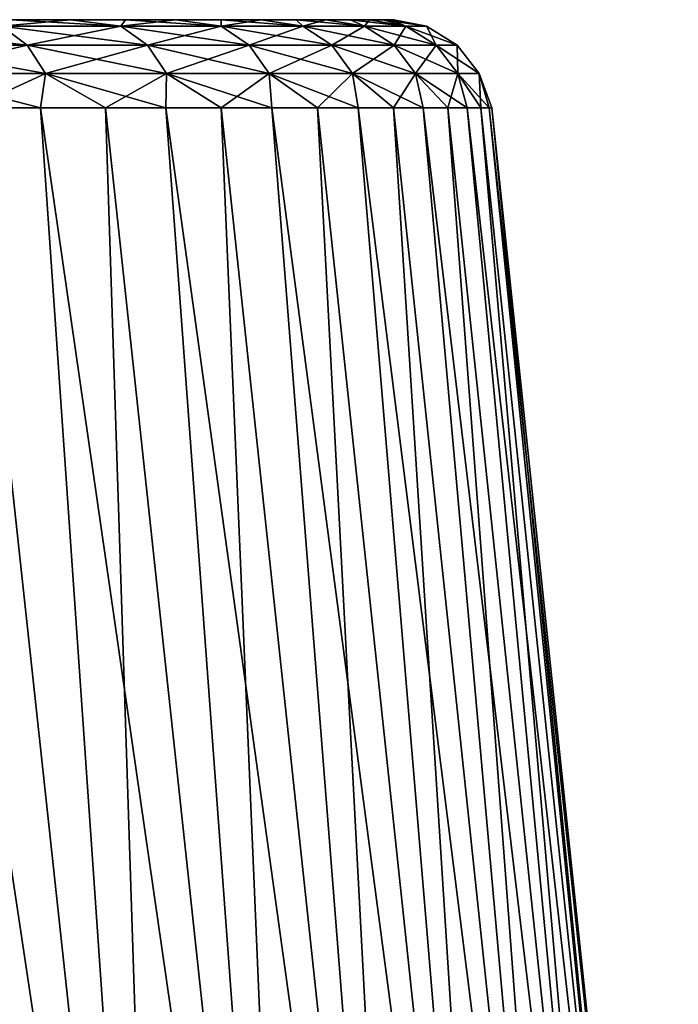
# Model space of a CAD drawing. Header units: millimetres. Extents: x -682 to 137, y -14 to 967.
# Tile 236 of 256: x 103 to 137, y 50 to 100. Entities that reach past the tile are written whole.
import ezdxf

# ---------------------------------------------------------------- set-up
doc = ezdxf.new("R2010")
doc.units = ezdxf.units.MM
doc.header["$LTSCALE"] = 65.185185
for name, color, linetype in [('4032', 7, 'CONTINUOUS'), ('4034', 7, 'CONTINUOUS'), ('4035', 7, 'CONTINUOUS'), ('4036', 7, 'CONTINUOUS')]:
    doc.layers.add(name, color=color, linetype=linetype)

msp = doc.modelspace()

# ---------------------------------------------------------------- linework, layer by layer
at = {"layer": '4032', "color": 7, "linetype": 'CONTINUOUS', "true_color": 0xa2afbf}
for points in [[(-121.232, 100, -17.493), (-54, 100, -17.493), (120.272, 100, -23.188), (-121.232, 100, -17.493)], [(-120.265, 100, -23.233), (-121.232, 100, -17.493), (120.272, 100, -23.188), (-120.265, 100, -23.233)], [(120.272, 100, 23.188), (-54, 100, 17.493), (-120.265, 100, 23.233), (120.272, 100, 23.188)], [(-119.03, 100, -28.902), (-120.265, 100, -23.233), (119.036, 100, -28.873), (-119.03, 100, -28.902)], [(119.036, 100, -28.873), (-120.265, 100, -23.233), (120.272, 100, -23.188), (119.036, 100, -28.873)], [(119.036, 100, 28.873), (120.272, 100, 23.188), (-120.265, 100, 23.233), (119.036, 100, 28.873)], [(-119.03, 100, 28.902), (119.036, 100, 28.873), (-120.265, 100, 23.233), (-119.03, 100, 28.902)], [(-117.529, 100, -34.5), (-119.03, 100, -28.902), (117.525, 100, -34.508), (-117.529, 100, -34.5)], [(117.525, 100, -34.508), (-119.03, 100, -28.902), (119.036, 100, -28.873), (117.525, 100, -34.508)], [(-117.529, 100, 34.5), (119.036, 100, 28.873), (-119.03, 100, 28.902), (-117.529, 100, 34.5)], [(-115.755, 100, -40.042), (-117.529, 100, -34.5), (117.525, 100, -34.508), (-115.755, 100, -40.042)], [(117.525, 100, 34.508), (119.036, 100, 28.873), (-117.529, 100, 34.5), (117.525, 100, 34.508)], [(-115.755, 100, 40.042), (117.525, 100, 34.508), (-117.529, 100, 34.5), (-115.755, 100, 40.042)], [(-113.713, 100, -45.519), (-115.755, 100, -40.042), (115.748, 100, -40.069), (-113.713, 100, -45.519)], [(115.748, 100, -40.069), (-115.755, 100, -40.042), (117.525, 100, -34.508), (115.748, 100, -40.069)], [(115.748, 100, 40.069), (117.525, 100, 34.508), (-115.755, 100, 40.042), (115.748, 100, 40.069)], [(-113.713, 100, 45.519), (115.748, 100, 40.069), (-115.755, 100, 40.042), (-113.713, 100, 45.519)], [(-111.419, 100, -50.883), (-113.713, 100, -45.519), (111.418, 100, -50.882), (-111.419, 100, -50.883)], [(111.418, 100, -50.882), (-113.713, 100, -45.519), (113.715, 100, -45.521), (111.418, 100, -50.882)], [(113.715, 100, -45.521), (-113.713, 100, -45.519), (115.748, 100, -40.069), (113.715, 100, -45.521)], [(113.715, 100, 45.521), (115.748, 100, 40.069), (-113.713, 100, 45.519), (113.715, 100, 45.521)], [(-111.419, 100, 50.883), (113.715, 100, 45.521), (-113.713, 100, 45.519), (-111.419, 100, 50.883)], [(-108.875, 100, -56.119), (-111.419, 100, -50.883), (108.867, 100, -56.134), (-108.875, 100, -56.119)], [(108.867, 100, -56.134), (-111.419, 100, -50.883), (111.418, 100, -50.882), (108.867, 100, -56.134)], [(111.418, 100, 50.882), (113.715, 100, 45.521), (-111.419, 100, 50.883), (111.418, 100, 50.882)], [(-108.875, 100, 56.119), (111.418, 100, 50.882), (-111.419, 100, 50.883), (-108.875, 100, 56.119)], [(-106.078, 100, -61.241), (-108.875, 100, -56.119), (108.867, 100, -56.134), (-106.078, 100, -61.241)], [(108.867, 100, 56.134), (111.418, 100, 50.882), (-108.875, 100, 56.119), (108.867, 100, 56.134)], [(-106.078, 100, 61.241), (108.867, 100, 56.134), (-108.875, 100, 56.119), (-106.078, 100, 61.241)], [(-103.045, 100, -66.219), (-106.078, 100, -61.241), (106.078, 100, -61.242), (-103.045, 100, -66.219)], [(106.078, 100, -61.242), (-106.078, 100, -61.241), (108.867, 100, -56.134), (106.078, 100, -61.242)], [(106.078, 100, 61.242), (108.867, 100, 56.134), (-106.078, 100, 61.241), (106.078, 100, 61.242)], [(-103.045, 100, 66.219), (106.078, 100, 61.242), (-106.078, 100, 61.241), (-103.045, 100, 66.219)], [(103.043, 100, -66.22), (-103.045, 100, -66.219), (106.078, 100, -61.242), (103.043, 100, -66.22)], [(103.043, 100, 66.22), (106.078, 100, 61.242), (-103.045, 100, 66.219), (103.043, 100, 66.22)], [(-51.812, 100, 17.469), (-54, 100, 17.493), (121.24, 100, 17.431), (-51.812, 100, 17.469)], [(121.24, 100, 17.431), (-54, 100, 17.493), (120.272, 100, 23.188), (121.24, 100, 17.431)], [(-54, 100, -17.493), (-52.322, 100, -17.48), (120.272, 100, -23.188), (-54, 100, -17.493)], [(-52.322, 100, -17.48), (-50.691, 100, -17.445), (120.272, 100, -23.188), (-52.322, 100, -17.48)], [(-49.713, 100, 17.409), (-51.812, 100, 17.469), (121.24, 100, 17.431), (-49.713, 100, 17.409)], [(-50.691, 100, -17.445), (-49.109, 100, -17.386), (121.24, 100, -17.431), (-50.691, 100, -17.445)], [(120.272, 100, -23.188), (-50.691, 100, -17.445), (121.24, 100, -17.431), (120.272, 100, -23.188)], [(-47.708, 100, 17.315), (-49.713, 100, 17.409), (121.933, 100, 11.638), (-47.708, 100, 17.315)], [(121.933, 100, 11.638), (-49.713, 100, 17.409), (121.24, 100, 17.431), (121.933, 100, 11.638)], [(-49.109, 100, -17.386), (-47.55, 100, -17.304), (121.24, 100, -17.431), (-49.109, 100, -17.386)], [(-44.883, 100, 17.109), (-47.708, 100, 17.315), (121.933, 100, 11.638), (-44.883, 100, 17.109)], [(-47.55, 100, -17.304), (-44.511, 100, -17.075), (121.24, 100, -17.431), (-47.55, 100, -17.304)], [(-42.121, 100, 16.823), (-44.883, 100, 17.109), (121.933, 100, 11.638), (-42.121, 100, 16.823)], [(-44.511, 100, -17.075), (-41.58, 100, -16.755), (121.24, 100, -17.431), (-44.511, 100, -17.075)], [(-39.391, 100, 16.445), (-42.121, 100, 16.823), (121.933, 100, 11.638), (-39.391, 100, 16.445)], [(-41.58, 100, -16.755), (-38.694, 100, -16.33), (121.24, 100, -17.431), (-41.58, 100, -16.755)], [(-36.571, 100, 15.937), (-39.391, 100, 16.445), (121.933, 100, 11.638), (-36.571, 100, 15.937)], [(-38.694, 100, -16.33), (-35.82, 100, -15.779), (121.24, 100, -17.431), (-38.694, 100, -16.33)], [(-33.74, 100, 15.282), (-36.571, 100, 15.937), (121.933, 100, 11.638), (-33.74, 100, 15.282)], [(-35.82, 100, -15.779), (-33.007, 100, -15.089), (121.24, 100, -17.431), (-35.82, 100, -15.779)], [(-30.923, 100, 14.459), (-33.74, 100, 15.282), (121.933, 100, 11.638), (-30.923, 100, 14.459)], [(-33.007, 100, -15.089), (-30.138, 100, -14.193), (121.24, 100, -17.431), (-33.007, 100, -15.089)], [(-28.268, 100, 13.475), (-30.923, 100, 14.459), (121.933, 100, 11.638), (-28.268, 100, 13.475)], [(-30.138, 100, -14.193), (-28.603, 100, -13.615), (121.24, 100, -17.431), (-30.138, 100, -14.193)], [(-28.603, 100, -13.615), (-26.972, 100, -12.909), (121.24, 100, -17.431), (-28.603, 100, -13.615)], [(-25.806, 100, 12.332), (-28.268, 100, 13.475), (121.933, 100, 11.638), (-25.806, 100, 12.332)], [(-26.972, 100, -12.909), (-25.301, 100, -12.06), (121.24, 100, -17.431), (-26.972, 100, -12.909)], [(-23.622, 100, 11.058), (-25.806, 100, 12.332), (121.933, 100, 11.638), (-23.622, 100, 11.058)], [(-25.301, 100, -12.06), (-23.609, 100, -11.052), (121.933, 100, -11.638), (-25.301, 100, -12.06)], [(121.24, 100, -17.431), (-25.301, 100, -12.06), (121.933, 100, -11.638), (121.24, 100, -17.431)], [(-22.991, 100, 10.631), (-23.622, 100, 11.058), (122.348, 100, 5.834), (-22.991, 100, 10.631)], [(122.348, 100, 5.834), (-23.622, 100, 11.058), (121.933, 100, 11.638), (122.348, 100, 5.834)], [(-23.609, 100, -11.052), (-23.009, 100, -10.646), (121.933, 100, -11.638), (-23.609, 100, -11.052)], [(-23.009, 100, -10.646), (-22.011, 100, -9.896), (121.933, 100, -11.638), (-23.009, 100, -10.646)], [(-21.718, 100, 9.665), (-22.991, 100, 10.631), (122.348, 100, 5.834), (-21.718, 100, 9.665)], [(-22.011, 100, -9.896), (-20.535, 100, -8.603), (121.933, 100, -11.638), (-22.011, 100, -9.896)], [(-20.11, 100, 8.167), (-21.718, 100, 9.665), (122.348, 100, 5.834), (-20.11, 100, 8.167)], [(-20.535, 100, -8.603), (-19.285, 100, -7.224), (121.933, 100, -11.638), (-20.535, 100, -8.603)], [(-18.806, 100, 6.601), (-20.11, 100, 8.167), (122.348, 100, 5.834), (-18.806, 100, 6.601)], [(-19.285, 100, -7.224), (-18.262, 100, -5.785), (122.348, 100, -5.834), (-19.285, 100, -7.224)], [(121.933, 100, -11.638), (-19.285, 100, -7.224), (122.348, 100, -5.834), (121.933, 100, -11.638)], [(-17.811, 100, 4.98), (-18.806, 100, 6.601), (122.348, 100, 5.834), (-17.811, 100, 4.98)], [(-18.262, 100, -5.785), (-16.949, 100, -2.827), (122.348, 100, -5.834), (-18.262, 100, -5.785)], [(-17.117, 100, 3.372), (-17.811, 100, 4.98), (122.486, 100, 0), (-17.117, 100, 3.372)], [(122.486, 100, 0), (-17.811, 100, 4.98), (122.348, 100, 5.834), (122.486, 100, 0)], [(-16.554, 100, 0.22), (-17.117, 100, 3.372), (122.486, 100, 0), (-16.554, 100, 0.22)], [(-16.949, 100, -2.827), (-16.554, 100, 0.22), (122.486, 100, 0), (-16.949, 100, -2.827)], [(122.348, 100, -5.834), (-16.949, 100, -2.827), (122.486, 100, 0), (122.348, 100, -5.834)]]:
    msp.add_3dface(points, dxfattribs=at)
at = {"layer": '4034', "color": 7, "linetype": 'CONTINUOUS', "true_color": 0xa2afbf}
for points in [[(103.11, 5.523, 90.085), (110.77, 5.523, 80.479), (97.263, 95.523, 82.377), (103.11, 5.523, 90.085)], [(97.263, 95.523, 82.377), (110.77, 5.523, 80.479), (101.014, 95.523, 77.732), (97.263, 95.523, 82.377)], [(101.014, 95.523, 77.732), (110.77, 5.523, 80.479), (104.544, 95.523, 72.916), (101.014, 95.523, 77.732)], [(110.77, 5.523, 80.479), (117.538, 5.523, 70.226), (104.544, 95.523, 72.916), (110.77, 5.523, 80.479)], [(104.544, 95.523, 72.916), (117.538, 5.523, 70.226), (107.844, 95.523, 67.94), (104.544, 95.523, 72.916)], [(107.844, 95.523, 67.94), (117.538, 5.523, 70.226), (110.907, 95.523, 62.815), (107.844, 95.523, 67.94)], [(117.538, 5.523, 70.226), (123.36, 5.523, 59.407), (110.907, 95.523, 62.815), (117.538, 5.523, 70.226)], [(110.907, 95.523, 62.815), (123.36, 5.523, 59.407), (113.727, 95.523, 57.552), (110.907, 95.523, 62.815)], [(113.727, 95.523, 57.552), (123.36, 5.523, 59.407), (116.297, 95.523, 52.163), (113.727, 95.523, 57.552)], [(123.36, 5.523, 59.407), (128.189, 5.523, 48.11), (116.297, 95.523, 52.163), (123.36, 5.523, 59.407)], [(116.297, 95.523, 52.163), (128.189, 5.523, 48.11), (118.613, 95.523, 46.66), (116.297, 95.523, 52.163)], [(118.613, 95.523, 46.66), (128.189, 5.523, 48.11), (120.668, 95.523, 41.054), (118.613, 95.523, 46.66)], [(128.189, 5.523, 48.11), (131.985, 5.523, 36.426), (120.668, 95.523, 41.054), (128.189, 5.523, 48.11)], [(120.668, 95.523, 41.054), (131.985, 5.523, 36.426), (122.458, 95.523, 35.358), (120.668, 95.523, 41.054)], [(122.458, 95.523, 35.358), (131.985, 5.523, 36.426), (123.979, 95.523, 29.584), (122.458, 95.523, 35.358)], [(131.985, 5.523, 36.426), (134.719, 5.523, 24.448), (123.979, 95.523, 29.584), (131.985, 5.523, 36.426)], [(123.979, 95.523, 29.584), (134.719, 5.523, 24.448), (125.229, 95.523, 23.746), (123.979, 95.523, 29.584)], [(125.229, 95.523, 23.746), (134.719, 5.523, 24.448), (126.203, 95.523, 17.855), (125.229, 95.523, 23.746)], [(134.719, 5.523, 24.448), (136.368, 5.523, 12.273), (126.203, 95.523, 17.855), (134.719, 5.523, 24.448)], [(126.203, 95.523, 17.855), (136.368, 5.523, 12.273), (126.901, 95.523, 11.925), (126.203, 95.523, 17.855)], [(126.901, 95.523, 11.925), (136.368, 5.523, 12.273), (127.32, 95.523, 5.969), (126.901, 95.523, 11.925)], [(136.92, 5.523), (127.46, 95.523), (127.32, 95.523, 5.969), (136.92, 5.523)], [(136.368, 5.523, 12.273), (136.92, 5.523), (127.32, 95.523, 5.969), (136.368, 5.523, 12.273)]]:
    msp.add_3dface(points, dxfattribs=at)
at = {"layer": '4035', "color": 7, "linetype": 'CONTINUOUS', "true_color": 0xa2afbf}
for points in [[(110.77, 5.523, -80.479), (103.11, 5.523, -90.085), (101.014, 95.523, -77.732), (110.77, 5.523, -80.479)], [(104.544, 95.523, -72.916), (110.77, 5.523, -80.479), (101.014, 95.523, -77.732), (104.544, 95.523, -72.916)], [(107.844, 95.523, -67.94), (110.77, 5.523, -80.479), (104.544, 95.523, -72.916), (107.844, 95.523, -67.94)], [(117.538, 5.523, -70.226), (110.77, 5.523, -80.479), (107.844, 95.523, -67.94), (117.538, 5.523, -70.226)], [(110.907, 95.523, -62.815), (117.538, 5.523, -70.226), (107.844, 95.523, -67.94), (110.907, 95.523, -62.815)], [(113.727, 95.523, -57.552), (117.538, 5.523, -70.226), (110.907, 95.523, -62.815), (113.727, 95.523, -57.552)], [(123.36, 5.523, -59.407), (117.538, 5.523, -70.226), (113.727, 95.523, -57.552), (123.36, 5.523, -59.407)], [(116.297, 95.523, -52.163), (123.36, 5.523, -59.407), (113.727, 95.523, -57.552), (116.297, 95.523, -52.163)], [(118.613, 95.523, -46.66), (123.36, 5.523, -59.407), (116.297, 95.523, -52.163), (118.613, 95.523, -46.66)], [(128.189, 5.523, -48.11), (123.36, 5.523, -59.407), (118.613, 95.523, -46.66), (128.189, 5.523, -48.11)], [(120.668, 95.523, -41.054), (128.189, 5.523, -48.11), (118.613, 95.523, -46.66), (120.668, 95.523, -41.054)], [(122.458, 95.523, -35.358), (128.189, 5.523, -48.11), (120.668, 95.523, -41.054), (122.458, 95.523, -35.358)], [(131.985, 5.523, -36.426), (128.189, 5.523, -48.11), (122.458, 95.523, -35.358), (131.985, 5.523, -36.426)], [(123.979, 95.523, -29.584), (131.985, 5.523, -36.426), (122.458, 95.523, -35.358), (123.979, 95.523, -29.584)], [(125.229, 95.523, -23.746), (131.985, 5.523, -36.426), (123.979, 95.523, -29.584), (125.229, 95.523, -23.746)], [(134.719, 5.523, -24.448), (131.985, 5.523, -36.426), (125.229, 95.523, -23.746), (134.719, 5.523, -24.448)], [(126.203, 95.523, -17.855), (134.719, 5.523, -24.448), (125.229, 95.523, -23.746), (126.203, 95.523, -17.855)], [(126.901, 95.523, -11.925), (134.719, 5.523, -24.448), (126.203, 95.523, -17.855), (126.901, 95.523, -11.925)], [(136.368, 5.523, -12.273), (134.719, 5.523, -24.448), (126.901, 95.523, -11.925), (136.368, 5.523, -12.273)], [(127.32, 95.523, -5.969), (136.368, 5.523, -12.273), (126.901, 95.523, -11.925), (127.32, 95.523, -5.969)], [(127.46, 95.523), (136.368, 5.523, -12.273), (127.32, 95.523, -5.969), (127.46, 95.523)], [(136.92, 5.523), (136.368, 5.523, -12.273), (127.46, 95.523), (136.92, 5.523)]]:
    msp.add_3dface(points, dxfattribs=at)
at = {"layer": '4036', "color": 7, "linetype": 'CONTINUOUS', "true_color": 0xa2afbf}
for points in [[(103.043, 100, -66.22), (106.078, 100, -61.242), (102.596, 99.668, -70.138), (103.043, 100, -66.22)], [(102.596, 99.668, -70.138), (106.078, 100, -61.242), (108.621, 99.668, -60.388), (102.596, 99.668, -70.138)], [(108.621, 99.668, 60.388), (103.043, 100, 66.22), (102.596, 99.668, 70.138), (108.621, 99.668, 60.388)], [(106.078, 100, 61.242), (103.043, 100, 66.22), (108.621, 99.668, 60.388), (106.078, 100, 61.242)], [(106.078, 100, -61.242), (108.867, 100, -56.134), (108.621, 99.668, -60.388), (106.078, 100, -61.242)], [(108.867, 100, 56.134), (106.078, 100, 61.242), (108.621, 99.668, 60.388), (108.867, 100, 56.134)], [(108.867, 100, -56.134), (111.418, 100, -50.882), (108.621, 99.668, -60.388), (108.867, 100, -56.134)], [(108.621, 99.668, -60.388), (111.418, 100, -50.882), (113.723, 99.668, -50.125), (108.621, 99.668, -60.388)], [(113.723, 99.668, 50.125), (108.867, 100, 56.134), (108.621, 99.668, 60.388), (113.723, 99.668, 50.125)], [(111.418, 100, 50.882), (108.867, 100, 56.134), (113.723, 99.668, 50.125), (111.418, 100, 50.882)], [(111.418, 100, -50.882), (113.715, 100, -45.521), (113.723, 99.668, -50.125), (111.418, 100, -50.882)], [(113.715, 100, 45.521), (111.418, 100, 50.882), (113.723, 99.668, 50.125), (113.715, 100, 45.521)], [(113.715, 100, -45.521), (115.748, 100, -40.069), (113.723, 99.668, -50.125), (113.715, 100, -45.521)], [(115.748, 100, 40.069), (113.715, 100, 45.521), (117.857, 99.668, 39.435), (115.748, 100, 40.069)], [(117.857, 99.668, 39.435), (113.715, 100, 45.521), (113.723, 99.668, 50.125), (117.857, 99.668, 39.435)], [(113.723, 99.668, -50.125), (115.748, 100, -40.069), (117.857, 99.668, -39.435), (113.723, 99.668, -50.125)], [(115.748, 100, -40.069), (117.525, 100, -34.508), (117.857, 99.668, -39.435), (115.748, 100, -40.069)], [(117.525, 100, 34.508), (115.748, 100, 40.069), (117.857, 99.668, 39.435), (117.525, 100, 34.508)], [(117.525, 100, -34.508), (119.036, 100, -28.873), (117.857, 99.668, -39.435), (117.525, 100, -34.508)], [(119.036, 100, 28.873), (117.525, 100, 34.508), (120.989, 99.668, 28.41), (119.036, 100, 28.873)], [(120.989, 99.668, 28.41), (117.525, 100, 34.508), (117.857, 99.668, 39.435), (120.989, 99.668, 28.41)], [(117.857, 99.668, -39.435), (119.036, 100, -28.873), (120.989, 99.668, -28.41), (117.857, 99.668, -39.435)], [(119.036, 100, -28.873), (120.272, 100, -23.188), (120.989, 99.668, -28.41), (119.036, 100, -28.873)], [(120.272, 100, 23.188), (119.036, 100, 28.873), (120.989, 99.668, 28.41), (120.272, 100, 23.188)], [(120.272, 100, -23.188), (121.24, 100, -17.431), (120.989, 99.668, -28.41), (120.272, 100, -23.188)], [(121.24, 100, 17.431), (120.272, 100, 23.188), (123.091, 99.668, 17.143), (121.24, 100, 17.431)], [(123.091, 99.668, 17.143), (120.272, 100, 23.188), (120.989, 99.668, 28.41), (123.091, 99.668, 17.143)], [(120.989, 99.668, -28.41), (121.24, 100, -17.431), (123.091, 99.668, -17.143), (120.989, 99.668, -28.41)], [(121.24, 100, -17.431), (121.933, 100, -11.638), (123.091, 99.668, -17.143), (121.24, 100, -17.431)], [(121.933, 100, 11.638), (121.24, 100, 17.431), (123.091, 99.668, 17.143), (121.933, 100, 11.638)], [(121.933, 100, -11.638), (122.348, 100, -5.834), (123.091, 99.668, -17.143), (121.933, 100, -11.638)], [(122.348, 100, 5.834), (121.933, 100, 11.638), (124.147, 99.668, 5.731), (122.348, 100, 5.834)], [(124.147, 99.668, 5.731), (121.933, 100, 11.638), (123.091, 99.668, 17.143), (124.147, 99.668, 5.731)], [(122.348, 100, -5.834), (122.486, 100, 0), (124.147, 99.668, -5.731), (122.348, 100, -5.834)], [(123.091, 99.668, -17.143), (122.348, 100, -5.834), (124.147, 99.668, -5.731), (123.091, 99.668, -17.143)], [(122.486, 100, 0), (122.348, 100, 5.834), (124.147, 99.668, 5.731), (122.486, 100, 0)], [(124.147, 99.668, -5.731), (122.486, 100, 0), (124.147, 99.668, 5.731), (124.147, 99.668, -5.731)], [(102.596, 99.668, 70.138), (95.699, 99.668, 79.292), (103.88, 98.714, 71.016), (102.596, 99.668, 70.138)], [(103.88, 98.714, 71.016), (95.699, 99.668, 79.292), (96.896, 98.714, 80.284), (103.88, 98.714, 71.016)], [(96.896, 98.714, -80.284), (102.596, 99.668, -70.138), (103.88, 98.714, -71.016), (96.896, 98.714, -80.284)], [(102.596, 99.668, -70.138), (108.621, 99.668, -60.388), (103.88, 98.714, -71.016), (102.596, 99.668, -70.138)], [(108.621, 99.668, 60.388), (102.596, 99.668, 70.138), (109.981, 98.714, 61.144), (108.621, 99.668, 60.388)], [(109.981, 98.714, 61.144), (102.596, 99.668, 70.138), (103.88, 98.714, 71.016), (109.981, 98.714, 61.144)], [(103.88, 98.714, -71.016), (108.621, 99.668, -60.388), (109.981, 98.714, -61.144), (103.88, 98.714, -71.016)], [(108.621, 99.668, -60.388), (113.723, 99.668, -50.125), (109.981, 98.714, -61.144), (108.621, 99.668, -60.388)], [(113.723, 99.668, 50.125), (108.621, 99.668, 60.388), (115.146, 98.714, 50.752), (113.723, 99.668, 50.125)], [(115.146, 98.714, 50.752), (108.621, 99.668, 60.388), (109.981, 98.714, 61.144), (115.146, 98.714, 50.752)], [(109.981, 98.714, -61.144), (113.723, 99.668, -50.125), (115.146, 98.714, -50.752), (109.981, 98.714, -61.144)], [(113.723, 99.668, -50.125), (117.857, 99.668, -39.435), (115.146, 98.714, -50.752), (113.723, 99.668, -50.125)], [(117.857, 99.668, 39.435), (113.723, 99.668, 50.125), (119.332, 98.714, 39.929), (117.857, 99.668, 39.435)], [(119.332, 98.714, 39.929), (113.723, 99.668, 50.125), (115.146, 98.714, 50.752), (119.332, 98.714, 39.929)], [(115.146, 98.714, -50.752), (117.857, 99.668, -39.435), (119.332, 98.714, -39.929), (115.146, 98.714, -50.752)], [(117.857, 99.668, -39.435), (120.989, 99.668, -28.41), (119.332, 98.714, -39.929), (117.857, 99.668, -39.435)], [(120.989, 99.668, 28.41), (117.857, 99.668, 39.435), (122.503, 98.714, 28.766), (120.989, 99.668, 28.41)], [(122.503, 98.714, 28.766), (117.857, 99.668, 39.435), (119.332, 98.714, 39.929), (122.503, 98.714, 28.766)], [(119.332, 98.714, -39.929), (120.989, 99.668, -28.41), (122.503, 98.714, -28.766), (119.332, 98.714, -39.929)], [(120.989, 99.668, -28.41), (123.091, 99.668, -17.143), (122.503, 98.714, -28.766), (120.989, 99.668, -28.41)], [(123.091, 99.668, 17.143), (120.989, 99.668, 28.41), (124.632, 98.714, 17.358), (123.091, 99.668, 17.143)], [(124.632, 98.714, 17.358), (120.989, 99.668, 28.41), (122.503, 98.714, 28.766), (124.632, 98.714, 17.358)], [(122.503, 98.714, -28.766), (123.091, 99.668, -17.143), (124.632, 98.714, -17.358), (122.503, 98.714, -28.766)], [(123.091, 99.668, -17.143), (124.147, 99.668, -5.731), (124.632, 98.714, -17.358), (123.091, 99.668, -17.143)], [(124.147, 99.668, 5.731), (123.091, 99.668, 17.143), (125.701, 98.714, 5.802), (124.147, 99.668, 5.731)], [(125.701, 98.714, 5.802), (123.091, 99.668, 17.143), (124.632, 98.714, 17.358), (125.701, 98.714, 5.802)], [(124.147, 99.668, -5.731), (124.147, 99.668, 5.731), (125.701, 98.714, -5.802), (124.147, 99.668, -5.731)], [(124.632, 98.714, -17.358), (124.147, 99.668, -5.731), (125.701, 98.714, -5.802), (124.632, 98.714, -17.358)], [(125.701, 98.714, -5.802), (124.147, 99.668, 5.731), (125.701, 98.714, 5.802), (125.701, 98.714, -5.802)], [(97.751, 97.267, 80.992), (104.796, 97.267, 71.642), (96.896, 98.714, 80.284), (97.751, 97.267, 80.992)], [(104.796, 97.267, 71.642), (103.88, 98.714, 71.016), (96.896, 98.714, 80.284), (104.796, 97.267, 71.642)], [(97.751, 97.267, -80.992), (96.896, 98.714, -80.284), (103.88, 98.714, -71.016), (97.751, 97.267, -80.992)], [(104.796, 97.267, -71.642), (97.751, 97.267, -80.992), (103.88, 98.714, -71.016), (104.796, 97.267, -71.642)], [(104.796, 97.267, 71.642), (110.951, 97.267, 61.683), (103.88, 98.714, 71.016), (104.796, 97.267, 71.642)], [(110.951, 97.267, 61.683), (109.981, 98.714, 61.144), (103.88, 98.714, 71.016), (110.951, 97.267, 61.683)], [(104.796, 97.267, -71.642), (103.88, 98.714, -71.016), (109.981, 98.714, -61.144), (104.796, 97.267, -71.642)], [(110.951, 97.267, -61.683), (104.796, 97.267, -71.642), (109.981, 98.714, -61.144), (110.951, 97.267, -61.683)], [(110.951, 97.267, 61.683), (116.161, 97.267, 51.2), (109.981, 98.714, 61.144), (110.951, 97.267, 61.683)], [(116.161, 97.267, 51.2), (115.146, 98.714, 50.752), (109.981, 98.714, 61.144), (116.161, 97.267, 51.2)], [(110.951, 97.267, -61.683), (109.981, 98.714, -61.144), (115.146, 98.714, -50.752), (110.951, 97.267, -61.683)], [(116.161, 97.267, -51.2), (110.951, 97.267, -61.683), (115.146, 98.714, -50.752), (116.161, 97.267, -51.2)], [(116.161, 97.267, 51.2), (120.384, 97.267, 40.281), (115.146, 98.714, 50.752), (116.161, 97.267, 51.2)], [(120.384, 97.267, 40.281), (119.332, 98.714, 39.929), (115.146, 98.714, 50.752), (120.384, 97.267, 40.281)], [(116.161, 97.267, -51.2), (115.146, 98.714, -50.752), (119.332, 98.714, -39.929), (116.161, 97.267, -51.2)], [(120.384, 97.267, -40.281), (116.161, 97.267, -51.2), (119.332, 98.714, -39.929), (120.384, 97.267, -40.281)], [(120.384, 97.267, 40.281), (123.583, 97.267, 29.019), (119.332, 98.714, 39.929), (120.384, 97.267, 40.281)], [(123.583, 97.267, 29.019), (122.503, 98.714, 28.766), (119.332, 98.714, 39.929), (123.583, 97.267, 29.019)], [(120.384, 97.267, -40.281), (119.332, 98.714, -39.929), (122.503, 98.714, -28.766), (120.384, 97.267, -40.281)], [(123.583, 97.267, -29.019), (120.384, 97.267, -40.281), (122.503, 98.714, -28.766), (123.583, 97.267, -29.019)], [(123.583, 97.267, 29.019), (125.731, 97.267, 17.511), (122.503, 98.714, 28.766), (123.583, 97.267, 29.019)], [(125.731, 97.267, 17.511), (124.632, 98.714, 17.358), (122.503, 98.714, 28.766), (125.731, 97.267, 17.511)], [(123.583, 97.267, -29.019), (122.503, 98.714, -28.766), (124.632, 98.714, -17.358), (123.583, 97.267, -29.019)], [(125.731, 97.267, -17.511), (123.583, 97.267, -29.019), (124.632, 98.714, -17.358), (125.731, 97.267, -17.511)], [(125.731, 97.267, 17.511), (126.809, 97.267, 5.854), (124.632, 98.714, 17.358), (125.731, 97.267, 17.511)], [(126.809, 97.267, 5.854), (125.701, 98.714, 5.802), (124.632, 98.714, 17.358), (126.809, 97.267, 5.854)], [(125.731, 97.267, -17.511), (124.632, 98.714, -17.358), (125.701, 98.714, -5.802), (125.731, 97.267, -17.511)], [(126.809, 97.267, 5.854), (126.809, 97.267, -5.854), (125.701, 98.714, 5.802), (126.809, 97.267, 5.854)], [(126.809, 97.267, -5.854), (125.731, 97.267, -17.511), (125.701, 98.714, -5.802), (126.809, 97.267, -5.854)], [(126.809, 97.267, -5.854), (125.701, 98.714, -5.802), (125.701, 98.714, 5.802), (126.809, 97.267, -5.854)], [(104.796, 97.267, -71.642), (101.014, 95.523, -77.732), (97.751, 97.267, -80.992), (104.796, 97.267, -71.642)], [(101.014, 95.523, 77.732), (104.544, 95.523, 72.916), (97.751, 97.267, 80.992), (101.014, 95.523, 77.732)], [(97.751, 97.267, 80.992), (104.544, 95.523, 72.916), (104.796, 97.267, 71.642), (97.751, 97.267, 80.992)], [(104.544, 95.523, -72.916), (101.014, 95.523, -77.732), (104.796, 97.267, -71.642), (104.544, 95.523, -72.916)], [(107.844, 95.523, -67.94), (104.544, 95.523, -72.916), (104.796, 97.267, -71.642), (107.844, 95.523, -67.94)], [(104.544, 95.523, 72.916), (107.844, 95.523, 67.94), (104.796, 97.267, 71.642), (104.544, 95.523, 72.916)], [(110.951, 97.267, -61.683), (107.844, 95.523, -67.94), (104.796, 97.267, -71.642), (110.951, 97.267, -61.683)], [(107.844, 95.523, 67.94), (110.907, 95.523, 62.815), (104.796, 97.267, 71.642), (107.844, 95.523, 67.94)], [(104.796, 97.267, 71.642), (110.907, 95.523, 62.815), (110.951, 97.267, 61.683), (104.796, 97.267, 71.642)], [(110.907, 95.523, -62.815), (107.844, 95.523, -67.94), (110.951, 97.267, -61.683), (110.907, 95.523, -62.815)], [(113.727, 95.523, -57.552), (110.907, 95.523, -62.815), (110.951, 97.267, -61.683), (113.727, 95.523, -57.552)], [(110.907, 95.523, 62.815), (113.727, 95.523, 57.552), (110.951, 97.267, 61.683), (110.907, 95.523, 62.815)], [(116.161, 97.267, -51.2), (113.727, 95.523, -57.552), (110.951, 97.267, -61.683), (116.161, 97.267, -51.2)], [(113.727, 95.523, 57.552), (116.297, 95.523, 52.163), (110.951, 97.267, 61.683), (113.727, 95.523, 57.552)], [(110.951, 97.267, 61.683), (116.297, 95.523, 52.163), (116.161, 97.267, 51.2), (110.951, 97.267, 61.683)], [(116.297, 95.523, -52.163), (113.727, 95.523, -57.552), (116.161, 97.267, -51.2), (116.297, 95.523, -52.163)], [(118.613, 95.523, -46.66), (116.297, 95.523, -52.163), (116.161, 97.267, -51.2), (118.613, 95.523, -46.66)], [(120.384, 97.267, -40.281), (118.613, 95.523, -46.66), (116.161, 97.267, -51.2), (120.384, 97.267, -40.281)], [(116.297, 95.523, 52.163), (118.613, 95.523, 46.66), (116.161, 97.267, 51.2), (116.297, 95.523, 52.163)], [(118.613, 95.523, 46.66), (120.668, 95.523, 41.054), (116.161, 97.267, 51.2), (118.613, 95.523, 46.66)], [(116.161, 97.267, 51.2), (120.668, 95.523, 41.054), (120.384, 97.267, 40.281), (116.161, 97.267, 51.2)], [(120.668, 95.523, -41.054), (118.613, 95.523, -46.66), (120.384, 97.267, -40.281), (120.668, 95.523, -41.054)], [(122.458, 95.523, -35.358), (120.668, 95.523, -41.054), (120.384, 97.267, -40.281), (122.458, 95.523, -35.358)], [(123.583, 97.267, -29.019), (122.458, 95.523, -35.358), (120.384, 97.267, -40.281), (123.583, 97.267, -29.019)], [(120.668, 95.523, 41.054), (122.458, 95.523, 35.358), (120.384, 97.267, 40.281), (120.668, 95.523, 41.054)], [(122.458, 95.523, 35.358), (123.979, 95.523, 29.584), (120.384, 97.267, 40.281), (122.458, 95.523, 35.358)], [(120.384, 97.267, 40.281), (123.979, 95.523, 29.584), (123.583, 97.267, 29.019), (120.384, 97.267, 40.281)], [(123.979, 95.523, -29.584), (122.458, 95.523, -35.358), (123.583, 97.267, -29.019), (123.979, 95.523, -29.584)], [(125.229, 95.523, -23.746), (123.979, 95.523, -29.584), (123.583, 97.267, -29.019), (125.229, 95.523, -23.746)], [(125.731, 97.267, -17.511), (125.229, 95.523, -23.746), (123.583, 97.267, -29.019), (125.731, 97.267, -17.511)], [(123.979, 95.523, 29.584), (125.229, 95.523, 23.746), (123.583, 97.267, 29.019), (123.979, 95.523, 29.584)], [(125.229, 95.523, 23.746), (126.203, 95.523, 17.855), (123.583, 97.267, 29.019), (125.229, 95.523, 23.746)], [(123.583, 97.267, 29.019), (126.203, 95.523, 17.855), (125.731, 97.267, 17.511), (123.583, 97.267, 29.019)], [(126.203, 95.523, -17.855), (125.229, 95.523, -23.746), (125.731, 97.267, -17.511), (126.203, 95.523, -17.855)], [(126.901, 95.523, -11.925), (126.203, 95.523, -17.855), (125.731, 97.267, -17.511), (126.901, 95.523, -11.925)], [(126.809, 97.267, -5.854), (126.901, 95.523, -11.925), (125.731, 97.267, -17.511), (126.809, 97.267, -5.854)], [(126.203, 95.523, 17.855), (126.901, 95.523, 11.925), (125.731, 97.267, 17.511), (126.203, 95.523, 17.855)], [(126.901, 95.523, 11.925), (127.32, 95.523, 5.969), (125.731, 97.267, 17.511), (126.901, 95.523, 11.925)], [(125.731, 97.267, 17.511), (127.32, 95.523, 5.969), (126.809, 97.267, 5.854), (125.731, 97.267, 17.511)], [(127.46, 95.523), (127.32, 95.523, -5.969), (126.809, 97.267, -5.854), (127.46, 95.523)], [(127.32, 95.523, 5.969), (127.46, 95.523), (126.809, 97.267, 5.854), (127.32, 95.523, 5.969)], [(126.809, 97.267, 5.854), (127.46, 95.523), (126.809, 97.267, -5.854), (126.809, 97.267, 5.854)], [(127.32, 95.523, -5.969), (126.901, 95.523, -11.925), (126.809, 97.267, -5.854), (127.32, 95.523, -5.969)]]:
    msp.add_3dface(points, dxfattribs=at)

doc.saveas('drawing.dxf')
